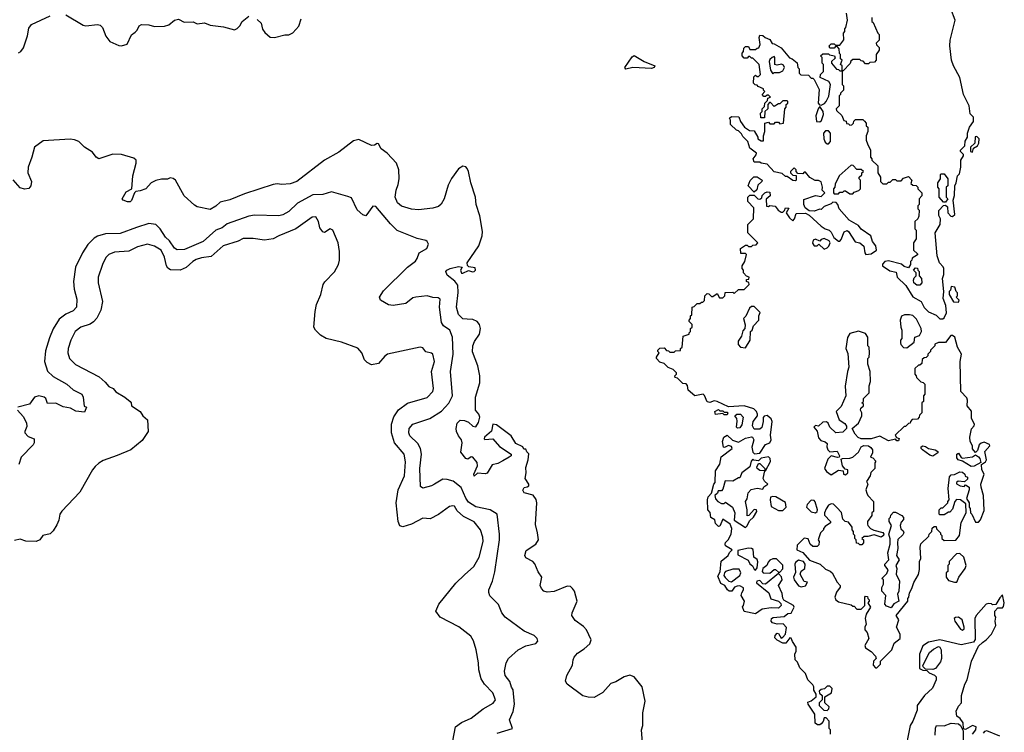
# Model space of a CAD drawing. Extents: x 1966327 to 2147849, y 395140 to 552178.
# Tile 32 of 256: x 2043961 to 2050857, y 423288 to 428279. Entities that reach past the tile are written whole.
import ezdxf

# ---------------------------------------------------------------- set-up
doc = ezdxf.new("R2010")
doc.units = 0

msp = doc.modelspace()

# ---------------------------------------------------------------- linework, layer by layer
at = {"layer": '0CON20XD'}
for points in [[(2043952.7, 428047.3), (2043968.8, 428055), (2043987.6, 428082.4), (2044016.7, 428165), (2044025, 428220), (2044042.5, 428245), (2044174.2, 428305.8)], [(2044283.1, 428313.1), (2044405, 428240), (2044425, 428236), (2044505, 428245.8), (2044525, 428241.2), (2044541.2, 428225), (2044565, 428162.5), (2044592.5, 428125), (2044655, 428098.8), (2044675, 428096.7), (2044713.3, 428106.7), (2044745, 428172.5), (2044769.7, 428190.3), (2044784.1, 428205.9), (2044797.5, 428235), (2044813.9, 428246.1), (2044865, 428243.8), (2044905, 428231.2), (2044975, 428232.5), (2045005, 428243.3), (2045044.3, 428275.7), (2045073, 428283), (2045111.7, 428261.7), (2045175, 428263.3), (2045205, 428250), (2045255, 428256.2), (2045295, 428240), (2045388.3, 428228.3), (2045465, 428206.7), (2045485, 428216.7), (2045503.3, 428235), (2045518.8, 428265), (2045565, 428304)], [(2049675, 428090), (2049665, 428080), (2049635, 428080), (2049630, 428095), (2049645, 428110), (2049665, 428110), (2049675, 428100), (2049705, 428100), (2049731.7, 428138.3), (2049730, 428185), (2049740, 428195), (2049740, 428215), (2049747, 428223), (2049757.5, 428275), (2049752.5, 428325)], [(2049930, 428295), (2049930, 428265), (2049938.3, 428258.3), (2049970, 428185), (2049980, 428175), (2049980, 428135), (2049960, 428115), (2049961.7, 428101.7), (2049980, 428085), (2049980, 428065), (2049960, 428035), (2049960, 427995), (2049948.3, 427981.7), (2049915, 427980), (2049905, 427970), (2049885, 427970), (2049868.3, 427988.3), (2049855, 427990), (2049845, 428000), (2049795, 428000), (2049781.7, 427988.3), (2049778.3, 427971.7), (2049728.3, 427921.7), (2049720, 427920), (2049720, 427825), (2049730, 427815), (2049730, 427785), (2049710, 427765), (2049710, 427755), (2049700, 427745), (2049700, 427675), (2049680, 427655), (2049681.7, 427641.7), (2049718.3, 427608.3), (2049731.7, 427571.7), (2049748.3, 427568.3), (2049751.7, 427551.7), (2049765, 427550), (2049775, 427540), (2049788.3, 427541.7), (2049800, 427555), (2049801.7, 427568.3), (2049815, 427580), (2049865, 427580), (2049878.3, 427568.3), (2049890, 427555), (2049890, 427535), (2049900, 427525), (2049900, 427495), (2049890, 427465), (2049890, 427435), (2049898.3, 427408.3), (2049920, 427365), (2049920, 427315), (2049930, 427305), (2049930, 427295), (2049970, 427255), (2049970, 427205), (2049990, 427175), (2049990, 427145), (2050005, 427130), (2050035, 427130), (2050045, 427140), (2050058.3, 427141.7), (2050075, 427160), (2050095, 427160), (2050105, 427150), (2050135, 427150), (2050151.7, 427168.3), (2050185, 427180), (2050210, 427155), (2050201.7, 427131.7), (2050215, 427120), (2050238.3, 427118.3), (2050250, 427105), (2050250, 427095), (2050280, 427065), (2050280, 427045), (2050260, 427025), (2050260, 426985), (2050250, 426975), (2050250, 426955), (2050260, 426945), (2050257, 426903), (2050250, 426885), (2050230, 426865), (2050230, 426815), (2050240, 426805), (2050240, 426745), (2050220, 426715), (2050220, 426665), (2050248.3, 426638.3), (2050248.3, 426631.7), (2050211.7, 426608.3), (2050210, 426595), (2050200, 426585), (2050200, 426565), (2050185, 426540), (2050155, 426550), (2050137, 426567), (2050045, 426590), (2050020, 426585), (2050003, 426567), (2050002.5, 426555), (2050055, 426520), (2050099.3, 426509.3), (2050106.7, 426475), (2050166.4, 426416.4), (2050217, 426337), (2050274.5, 426304.5), (2050295, 426264), (2050325, 426232), (2050378.6, 426208.6), (2050405, 426184.2), (2050425, 426182.5)], [(2050425, 426182.5), (2050435, 426190), (2050452.5, 426225), (2050447, 426277), (2050427.5, 426325), (2050432.5, 426375), (2050423.8, 426465), (2050432.5, 426495), (2050432.5, 426535), (2050428.3, 426548.3), (2050402.5, 426575), (2050387.5, 426625), (2050372.5, 426785), (2050407.5, 426845), (2050410, 426885), (2050398.3, 426908.3), (2050398.3, 426941.7), (2050431.7, 426978.3), (2050445, 426980), (2050458.3, 426968.3), (2050460, 426925), (2050481.7, 426901.7), (2050495, 426900), (2050510, 426915), (2050497.5, 427015), (2050507, 427047), (2050510, 427115), (2050520, 427135), (2050530, 427185), (2050541.7, 427198.3), (2050552.5, 427245), (2050552.5, 427295), (2050570, 427325), (2050570, 427335), (2050550, 427355), (2050550, 427365), (2050580, 427395), (2050583, 427427), (2050600, 427455), (2050600, 427485), (2050613, 427527), (2050640, 427565), (2050640, 427595), (2050618.3, 427618.3), (2050610, 427675), (2050570, 427755), (2050546, 427875), (2050500, 427955), (2050487.5, 427995), (2050475.9, 428095.9), (2050477.5, 428135), (2050512, 428275), (2050483.3, 428355)], [(2045625, 428281.2), (2045651.2, 428255), (2045662.3, 428212.3), (2045678.3, 428188.3), (2045715, 428157.5), (2045745, 428153.3), (2045818.3, 428171.7), (2045847, 428173), (2045875, 428187.5), (2045915, 428232.5), (2045932, 428285)], [(2049290.7, 424190.7), (2049293.3, 424175), (2049275, 424158), (2049225, 424158.6), (2049160.3, 424149.7), (2049115, 424117.5), (2049035, 424133.3), (2049022.5, 424167.5), (2049030, 424175), (2049037.5, 424205), (2049014, 424245), (2049017.5, 424265), (2049030.8, 424285), (2049029.4, 424299.4), (2049005, 424312.5), (2048985, 424311.2), (2048967, 424303), (2048947.5, 424275), (2048930, 424275), (2048917.5, 424285), (2048900, 424315), (2048870.7, 424330.7), (2048850.7, 424380.7), (2048867.5, 424412.5), (2048874.3, 424485.7), (2048923.8, 424525), (2048933, 424547), (2048950, 424565), (2048905, 424593.8), (2048901.4, 424605), (2048903.2, 424616.8), (2048922.9, 424635), (2048943.6, 424676.4), (2048948, 424715), (2048936.4, 424746.4), (2048885, 424780), (2048865, 424732.5), (2048855, 424730), (2048835, 424750), (2048830, 424775), (2048801.7, 424791.7), (2048797, 424827), (2048780, 424845), (2048777.5, 424915), (2048783, 424937), (2048807, 424963), (2048822.5, 425025), (2048831.7, 425038.3), (2048835, 425120), (2048863.3, 425166.7), (2048873, 425217), (2048950, 425275), (2048945, 425290), (2048925, 425297.5), (2048897, 425283), (2048890, 425285), (2048884.2, 425325), (2048893.3, 425355), (2048915, 425368.8), (2048953.6, 425333.6), (2048995, 425320), (2049043, 425347), (2049085, 425356.7), (2049093.6, 425353.6), (2049102, 425335), (2049088.8, 425285), (2049095, 425250), (2049108.3, 425238.3), (2049145, 425242.5), (2049185, 425303.3), (2049213.8, 425316.2), (2049223.3, 425335), (2049218.8, 425368.8), (2049230, 425465), (2049223.9, 425483.9), (2049195, 425507.5), (2049175, 425502.5), (2049167, 425493), (2049168, 425465), (2049158.3, 425421.7), (2049145, 425410), (2049105, 425410), (2049093.9, 425433.9), (2049096.7, 425465), (2049127.5, 425505), (2049127.5, 425515), (2049120, 425535), (2049103, 425553), (2049035, 425574.6), (2048925, 425566.2), (2048845, 425604), (2048825, 425608.8), (2048795, 425596.7), (2048775, 425602.5), (2048757, 425647), (2048747, 425657), (2048690, 425645), (2048642.5, 425685), (2048637.5, 425717.5), (2048628.3, 425728.3), (2048605, 425730), (2048568.3, 425768.3), (2048551.7, 425771.7), (2048550, 425785), (2048560, 425795), (2048560, 425805), (2048538.3, 425828.3), (2048503, 425843), (2048475, 425870), (2048445, 425880), (2048420, 425905), (2048420, 425915), (2048440, 425945), (2048430, 425955), (2048430, 425965), (2048445, 425977.5), (2048475, 425980), (2048491.7, 425961.7), (2048505, 425960), (2048515, 425950), (2048545, 425950), (2048555, 425960), (2048588.3, 425961.7), (2048590, 425975), (2048600, 425985), (2048608.3, 426061.7), (2048650, 426075), (2048650, 426085), (2048660, 426095), (2048660, 426115), (2048670, 426125), (2048670, 426145), (2048650, 426165), (2048650, 426175), (2048660, 426185), (2048660, 426205), (2048668.3, 426211.7), (2048670, 426265), (2048685, 426270), (2048705, 426290), (2048725, 426290), (2048735, 426300), (2048745, 426300), (2048757, 426313), (2048760, 426345), (2048775, 426360), (2048788.3, 426358.3), (2048805, 426340), (2048815, 426340), (2048845, 426360), (2048861.7, 426331.7), (2048885, 426330), (2048900, 426345), (2048901.7, 426368.3), (2048955, 426370), (2048965, 426360), (2048995, 426390), (2049035, 426390), (2049070, 426425), (2049068.3, 426438.3), (2049050, 426445), (2049051.7, 426458.3), (2049068.3, 426461.7), (2049070, 426475), (2049051.7, 426481.7), (2049030, 426505), (2049030, 426525), (2049020, 426535), (2049020, 426555), (2049040, 426585), (2049050, 426635), (2049045, 426640), (2049011.7, 426641.7), (2049010, 426675), (2049045, 426700), (2049055, 426700), (2049065, 426690), (2049085, 426690), (2049095, 426700), (2049118.3, 426701.7), (2049130, 426715), (2049060, 426785), (2049060, 426845), (2049100, 426885), (2049101.7, 426961.7), (2049060, 427005), (2049060, 427035), (2049075, 427050), (2049105, 427050), (2049130, 427025), (2049145, 427022.5), (2049158.3, 427031.7), (2049161.7, 427048.3), (2049180, 427065), (2049195, 427072.5), (2049215, 427070), (2049217.5, 427045), (2049188.3, 427021.7), (2049191.7, 426971.7), (2049205, 426970), (2049215, 426977.5), (2049251.7, 426971.7), (2049273.6, 426943.6), (2049295, 426930), (2049305, 426930), (2049318.3, 426941.7), (2049325, 426960), (2049348.3, 426958.3), (2049330, 426925), (2049351.2, 426891.2), (2049375, 426870), (2049387, 426883), (2049398.3, 426921.7), (2049465, 426922.5), (2049490.7, 426910.7), (2049573.6, 426833.6), (2049603, 426813), (2049630, 426805), (2049645, 426790), (2049663.6, 426753.6), (2049695, 426727.5), (2049705, 426727.5), (2049715, 426740), (2049736.2, 426793.8), (2049755, 426802.9), (2049765.5, 426795.5), (2049813.3, 426723.3), (2049845, 426716.7), (2049872.3, 426692.3), (2049878.8, 426645), (2049887.5, 426635), (2049925, 426639.2), (2049962.5, 426665), (2049957.5, 426695), (2049932.5, 426725), (2049922.5, 426765), (2049855, 426812.5), (2049835, 426837.5), (2049770, 426875), (2049700, 426955), (2049690, 426985), (2049678.3, 426998.3), (2049655, 427000), (2049645, 426990), (2049595, 426970), (2049575, 426950), (2049565, 426952.5), (2049525, 426937.5), (2049490, 426940), (2049461.7, 426961.7), (2049453.6, 426983.6), (2049451.7, 427018.3), (2049535, 427046.7), (2049575, 427040), (2049600, 427065), (2049580, 427085), (2049582.5, 427105), (2049573, 427143), (2049555, 427152.5), (2049533, 427153), (2049495, 427172.5), (2049465, 427210), (2049455, 427210), (2049445, 427200), (2049411.7, 427201.7), (2049400, 427215), (2049398.3, 427228.3), (2049385, 427240), (2049360, 427215), (2049360, 427205), (2049375, 427190), (2049398.3, 427188.3), (2049400, 427155), (2049395, 427150), (2049375, 427152.5), (2049335, 427180), (2049325, 427180), (2049301.7, 427201.7), (2049245, 427212.5), (2049197, 427267), (2049153, 427273), (2049145, 427280), (2049105, 427280), (2049097.5, 427305), (2049118.3, 427331.7), (2049120, 427345), (2049075, 427380), (2049060, 427425), (2049025, 427460), (2049015, 427480), (2048995, 427500), (2048980, 427505), (2048940, 427545), (2048940, 427575), (2048931.7, 427588.3), (2048945, 427600), (2048998.3, 427598.3), (2049010, 427565), (2049037, 427527), (2049073, 427503), (2049105, 427500), (2049130, 427455), (2049130, 427445), (2049155, 427430), (2049170, 427430), (2049170, 427465), (2049180, 427495), (2049180, 427555), (2049205, 427560), (2049215, 427550), (2049245, 427550), (2049255, 427560), (2049275, 427560), (2049285, 427550), (2049310, 427555), (2049320, 427655), (2049330, 427665), (2049330, 427685), (2049340, 427695), (2049340, 427705), (2049335, 427710), (2049305, 427710), (2049285, 427690), (2049275, 427690), (2049245, 427670), (2049218.3, 427698.3), (2049211.7, 427698.3), (2049200, 427685), (2049200, 427655), (2049180, 427635), (2049178.3, 427591.7), (2049151.7, 427591.7), (2049150, 427625), (2049160, 427635), (2049160, 427655), (2049178.3, 427671.7), (2049180, 427695), (2049198.3, 427711.7), (2049201.7, 427728.3), (2049220, 427735), (2049205, 427750), (2049195, 427750), (2049185, 427740), (2049171.7, 427741.7), (2049160, 427755), (2049180, 427775), (2049170, 427785), (2049170, 427795), (2049131.7, 427811.7), (2049125, 427820), (2049111.7, 427821.7), (2049100, 427835), (2049101.7, 427878.3), (2049115, 427890), (2049125, 427880), (2049135, 427880), (2049150, 427895), (2049140, 427965), (2049095, 428010), (2049085, 428010), (2049075, 428020), (2049065, 428020), (2049055, 428010), (2049035, 428010), (2049020, 428025), (2049020, 428045), (2049030, 428055), (2049031.7, 428078.3), (2049045, 428090), (2049065, 428090), (2049075, 428070), (2049115, 428070), (2049125, 428080), (2049138.3, 428081.7), (2049147.5, 428105), (2049140, 428155), (2049145, 428170), (2049165, 428167.5), (2049183, 428153), (2049215, 428140), (2049231.7, 428111.7), (2049245, 428110), (2049295, 428082.5), (2049351.7, 428011.7), (2049370, 428005), (2049406.1, 427976.1), (2049410, 427945), (2049420, 427935), (2049420, 427905), (2049431.7, 427891.7), (2049485, 427890), (2049505, 427870), (2049515, 427870), (2049525, 427860), (2049559.3, 427789.3), (2049553, 427693), (2049561.7, 427681.7), (2049575, 427680), (2049598.3, 427691.7), (2049610, 427705), (2049627, 427743), (2049640, 427825), (2049626.7, 427846.7), (2049567.5, 427875), (2049570, 427895), (2049590, 427915), (2049590, 427965), (2049580, 427975), (2049580, 428015), (2049570, 428025), (2049585, 428040), (2049625, 428040), (2049633, 428033), (2049666.7, 428026.7), (2049671.7, 428008.3), (2049647.5, 427985), (2049647.5, 427975), (2049681.7, 427931.7), (2049695, 427930), (2049705, 427920), (2049720, 427920), (2049720, 427955), (2049710, 427965), (2049720, 427995), (2049710, 428005), (2049710, 428035), (2049703, 428043), (2049700, 428075), (2049688.3, 428088.3), (2049675, 428090)], [(2048205, 427933.3), (2048200, 427945), (2048251.2, 428018.8), (2048265, 428028), (2048335.5, 427985.5), (2048408, 427955), (2048405.4, 427944.6), (2048385, 427938), (2048256.1, 427943.9), (2048205, 427933.3)], [(2049235, 427900), (2049245, 427910), (2049281.7, 427908.3), (2049305, 427920), (2049317.5, 427945), (2049310, 427960), (2049297, 427967), (2049265, 427960), (2049250, 427965), (2049250, 428015), (2049245, 428020), (2049230, 428015), (2049215, 428000), (2049210, 427985), (2049220, 427925), (2049235, 427900)], [(2049565, 427562.5), (2049577, 427573), (2049590, 427615), (2049587.5, 427635), (2049565, 427670), (2049552.5, 427655), (2049537.5, 427605), (2049542.5, 427565), (2049565, 427562.5)], [(2049625, 427410), (2049640, 427425), (2049640, 427485), (2049625, 427500), (2049605, 427500), (2049590, 427485), (2049592.5, 427445), (2049601.7, 427421.7), (2049615, 427410), (2049625, 427410)], [(2045796.6, 427123.4), (2045765, 427128), (2045735, 427124.2), (2045535, 427059.2), (2045432.3, 427017.7), (2045365, 427001.2), (2045335, 426973.3), (2045295, 426950), (2045205, 426968.8), (2045185, 426980), (2045114, 427045), (2045053.3, 427155), (2045035, 427166.7), (2045015, 427170), (2044995, 427162), (2044955, 427162.5), (2044915, 427152.9), (2044882, 427135), (2044843.8, 427095), (2044805, 427080), (2044774.1, 427075.9), (2044764, 427066), (2044745, 427011.2), (2044735, 427003.8), (2044715, 427002.5), (2044684.5, 427014.5), (2044678, 427025), (2044706, 427074), (2044746.2, 427093.8), (2044752.5, 427185), (2044775.8, 427275), (2044775.7, 427295), (2044759.7, 427309.7), (2044675, 427334.4), (2044612.2, 427337.8), (2044515, 427304), (2044496.8, 427316.8), (2044471.3, 427351.3), (2044414, 427385), (2044375.3, 427425.3), (2044345, 427437.8), (2044315, 427442.2), (2044125, 427429.4), (2044064.4, 427385), (2044046.5, 427315), (2044020, 427245), (2044017.1, 427205), (2044044.2, 427145), (2044039.2, 427115), (2044025, 427097.5), (2043995, 427092.3), (2043965, 427100.4), (2043915, 427158.2)], [(2048323, 423213), (2048315.6, 423305), (2048324.5, 423335), (2048324.3, 423425), (2048341.1, 423505), (2048320, 423605), (2048265, 423676.2), (2048235, 423688), (2048195, 423676.2), (2048135, 423640), (2048101.7, 423628.3), (2048045, 423567.5), (2047985, 423530.8), (2047942.7, 423532.7), (2047905, 423542.5), (2047794.2, 423625), (2047784.4, 423645), (2047792.5, 423685), (2047832.2, 423757.8), (2047836.5, 423795), (2047845, 423814), (2047867.5, 423842.5), (2047915, 423872), (2047955, 423906.2), (2047962.5, 423935), (2047930.8, 424005), (2047908.6, 424028.6), (2047850.3, 424070.3), (2047828.8, 424105), (2047831.2, 424125), (2047866, 424205), (2047846.2, 424275), (2047833.3, 424295), (2047817.7, 424307.7), (2047795, 424310.8), (2047705, 424273.8), (2047655, 424269.4), (2047631.2, 424275), (2047615, 424293.8), (2047607.1, 424315), (2047617.1, 424375), (2047592.6, 424412.6), (2047568.7, 424468.7), (2047554.4, 424484.4), (2047505, 424508.8), (2047498, 424525), (2047508.8, 424561.2), (2047575, 424606.2), (2047593.8, 424635), (2047588.1, 424685), (2047572.7, 424742.7), (2047582.1, 424895), (2047578, 424918), (2047558, 424948), (2047495, 424965.6), (2047484.4, 424984.4), (2047495, 425002.9), (2047515, 425005.8), (2047525.8, 425015), (2047525.6, 425025), (2047502, 425065), (2047508.6, 425105), (2047506.6, 425143.4), (2047522.5, 425195), (2047527, 425237), (2047511.7, 425251.7), (2047505, 425270), (2047491.7, 425271.7), (2047485, 425287.5), (2047435, 425310), (2047402, 425365), (2047300.5, 425440.5), (2047275, 425446.7), (2047264.3, 425395.7), (2047216.2, 425355), (2047212.9, 425342.9), (2047217.5, 425337.5), (2047275, 425344.2), (2047320.5, 425290.5), (2047402.5, 425235), (2047402.5, 425225), (2047390, 425215), (2047345, 425189.2), (2047310, 425170), (2047269.4, 425160.6), (2047235, 425102.9), (2047221.7, 425098.3), (2047167.9, 425102.1), (2047145, 425082.5), (2047140.8, 425095), (2047166.8, 425155), (2047165, 425178), (2047135, 425215.8), (2047121.9, 425218.1), (2047098.6, 425201.4), (2047085, 425206), (2047050.3, 425250.3), (2047060.8, 425315), (2047056, 425335), (2047033.8, 425365), (2047021.2, 425395), (2047018, 425415), (2047025, 425453.3), (2047045, 425474), (2047075, 425471.1), (2047105, 425459.2), (2047135, 425432.9), (2047155, 425428), (2047175, 425456.7), (2047183.1, 425495), (2047175.5, 425515.5), (2047152.9, 425545), (2047153.1, 425635), (2047184, 425735), (2047184.2, 425785), (2047168.8, 425855), (2047131.3, 425951.3), (2047133.8, 425995), (2047146.7, 426025), (2047180.8, 426075), (2047187.1, 426115), (2047180.8, 426145), (2047163.8, 426165), (2047135, 426179.4), (2047095, 426181.1), (2047065, 426182.9), (2047034.3, 426215), (2047021.1, 426265), (2047031.3, 426368.7), (2047028.9, 426418.9), (2047008.1, 426448.1), (2046955, 426490), (2046946, 426515), (2046952.5, 426525), (2046975, 426536.2), (2047035, 426550.8), (2047060, 426545), (2047049.2, 426525), (2047055, 426504.4), (2047065, 426503.3), (2047105, 426522), (2047133.1, 426513.1), (2047145, 426515.6), (2047152.5, 426525), (2047150.3, 426540.3), (2047107.5, 426547.5), (2047098, 426558), (2047095.8, 426575), (2047177.5, 426695), (2047200.9, 426765), (2047203.3, 426795), (2047184.7, 426904.7), (2047158.2, 426985), (2047153.8, 427035), (2047120, 427135), (2047104.4, 427215), (2047095, 427236), (2047085, 427248), (2047065, 427253.8), (2047035, 427233.8), (2046984.5, 427165.5), (2046961.2, 427118.8), (2046934.2, 427025), (2046913, 426987), (2046895, 426970), (2046855, 426957.5), (2046755, 426946.9), (2046705, 426952.3), (2046635, 426973.5), (2046605.8, 426995), (2046591.5, 427035), (2046596.9, 427085), (2046612.1, 427125), (2046618.9, 427165), (2046616.1, 427226.1), (2046600, 427275), (2046533.8, 427345), (2046491.8, 427375), (2046475, 427410), (2046465, 427411.9), (2046445, 427399.2), (2046425, 427397.1), (2046335, 427439.2), (2046298.8, 427431.2), (2046195, 427350.8), (2046095, 427296), (2045902, 427145), (2045855, 427130), (2045796.6, 427123.4)], [(2050635, 427350), (2050641.7, 427378.3), (2050670, 427395), (2050677.5, 427415), (2050680, 427445), (2050665, 427460), (2050651.7, 427458.3), (2050650, 427415), (2050620, 427385), (2050620, 427355), (2050635, 427350)], [(2049795, 427060), (2049805, 427070), (2049838.3, 427081.7), (2049850, 427095), (2049850, 427155), (2049840, 427165), (2049840, 427175), (2049858.3, 427191.7), (2049860, 427205), (2049870, 427215), (2049855, 427230), (2049825, 427230), (2049798.3, 427258.3), (2049785, 427260), (2049700, 427185), (2049673, 427127), (2049670, 427105), (2049660, 427095), (2049660, 427065), (2049665, 427060), (2049695, 427060), (2049705, 427070), (2049725, 427070), (2049735, 427080), (2049745, 427080), (2049775, 427060), (2049795, 427060)], [(2050445, 427000), (2050431.7, 427001.7), (2050400, 427035), (2050400, 427095), (2050390, 427105), (2050390, 427135), (2050410, 427165), (2050410, 427195), (2050415, 427200), (2050435, 427200), (2050460, 427165), (2050460, 427115), (2050450, 427105), (2050450, 427035), (2050460, 427025), (2050445, 427000)], [(2049105, 427070), (2049062.5, 427115), (2049077, 427153), (2049103, 427177), (2049125, 427177.5), (2049160, 427155), (2049157.5, 427145), (2049130, 427120), (2049122.5, 427087.5), (2049105, 427070)], [(2047305, 423281.5), (2047411.2, 423315), (2047391.8, 423375), (2047415.9, 423434.1), (2047425.8, 423484.2), (2047416.1, 423585), (2047404.4, 423604.4), (2047394.5, 423644.5), (2047360.9, 423685), (2047355.7, 423715.7), (2047368.1, 423775), (2047384.7, 423805.3), (2047452.5, 423865), (2047505, 423893.1), (2047575, 423910), (2047590, 423925), (2047586.2, 423945), (2047563.3, 423965), (2047495, 423996.7), (2047360, 424095), (2047337.5, 424125), (2047313.2, 424183.2), (2047254.5, 424244.5), (2047245.7, 424265.7), (2047246.9, 424285), (2047272.9, 424345), (2047289, 424411), (2047320.3, 424635), (2047321.1, 424675), (2047304.3, 424815), (2047256.9, 424846.9), (2047155, 424867.9), (2047105, 424899.1), (2047085, 424927.5), (2047052.4, 425002.4), (2046996.4, 425046.4), (2046955, 425059.3), (2046925, 425059.6), (2046866.5, 425025), (2046845, 425013.1), (2046785, 424998.1), (2046768.2, 425008.2), (2046762.6, 425135), (2046774.7, 425234.7), (2046767.5, 425275), (2046749.6, 425309.6), (2046694.4, 425365), (2046685.5, 425385.5), (2046688.2, 425415), (2046714.7, 425445.3), (2046834.3, 425485.7), (2046915, 425537.3), (2046967.1, 425592.9), (2046992.4, 425645), (2046977.3, 425815), (2046997.3, 425935), (2046991.6, 426055), (2046973.2, 426105), (2046928.8, 426135), (2046915, 426158), (2046902.1, 426265), (2046905, 426320.8), (2046891.7, 426331.7), (2046853.7, 426333.7), (2046814.6, 426344.6), (2046734.7, 426335.3), (2046715, 426329.5), (2046665, 426290), (2046576.2, 426276.2), (2046545, 426282.2), (2046488, 426315), (2046481.9, 426335), (2046509.8, 426380.2), (2046677.1, 426545), (2046732.6, 426587.4), (2046745.7, 426605), (2046758.6, 426645), (2046813.1, 426675), (2046825, 426707.5), (2046815, 426726.2), (2046805, 426732), (2046745.6, 426745.6), (2046605, 426801.9), (2046557.8, 426847.8), (2046455, 426970), (2046435, 426973.3), (2046385.6, 426904.4), (2046365, 426910.8), (2046325, 426947.1), (2046285, 427031.4), (2046259.7, 427039.7), (2046145, 427074.1), (2046085, 427054.5), (2046015, 427052.5), (2045905.8, 426994.2), (2045845, 426935.5), (2045805, 426912.9), (2045775, 426905.4), (2045605, 426909.7), (2045565, 426902.2), (2045415, 426848.4), (2045380.1, 426819.9), (2045335, 426804.1), (2045245, 426724.7), (2045115, 426668.5), (2045065, 426667.3), (2045045, 426679.6), (2045009, 426729), (2044981.9, 426755), (2044944.4, 426814.4), (2044914.1, 426844.1), (2044865, 426852.1), (2044777.9, 426822.1), (2044665, 426781.2), (2044561.3, 426778.7), (2044505, 426762.2), (2044481.6, 426748.4), (2044438.5, 426705), (2044400.4, 426645), (2044352.3, 426545), (2044338.7, 426445), (2044341.9, 426391.9), (2044361.6, 426321.6), (2044357.7, 426265), (2044335, 426239.1), (2044285, 426216.8), (2044238.5, 426181.5), (2044196.1, 426113.9), (2044170.3, 426049.7), (2044141.7, 425958.3), (2044133.8, 425885), (2044156.7, 425816.7), (2044195, 425780.4), (2044291.9, 425725), (2044335, 425686.9), (2044395.7, 425655), (2044404.4, 425635), (2044413, 425573), (2044430, 425565), (2044415, 425530), (2044355, 425537.5), (2044317.3, 425557.3), (2044265, 425567.5), (2044215, 425592), (2044155, 425590), (2044143.3, 425625), (2044133.3, 425635), (2044095, 425643.3), (2044065, 425634.3), (2044030, 425585), (2043947.5, 425565)], [(2046032.5, 426105), (2046020, 426125), (2046030, 426235), (2046040, 426285), (2046070, 426355), (2046087.5, 426425), (2046097, 426443), (2046165, 426512.5), (2046193.3, 426565), (2046200, 426595), (2046200, 426655), (2046191.2, 426715), (2046153.6, 426803.6), (2046135, 426813.3), (2046095, 426787.5), (2046085, 426793.3), (2046061.9, 426821.9), (2046054.6, 426865), (2046035, 426898.6), (2046008.8, 426895), (2045895.9, 426814.1), (2045775.4, 426764.6), (2045737.2, 426742.8), (2045675, 426735.4), (2045595, 426745.4), (2045525, 426745.4), (2045492, 426728), (2045385.3, 426694.7), (2045301, 426619), (2045235, 426610.9), (2045198, 426598), (2045174.2, 426585), (2045127.6, 426542.4), (2045085, 426523.8), (2045017.8, 426527.8), (2044999.1, 426539.1), (2044988.2, 426555), (2044975, 426616.2), (2044952.5, 426665), (2044905, 426692.5), (2044855, 426706.5), (2044785, 426688.8), (2044725, 426657.3), (2044625, 426649.5), (2044585.4, 426634.6), (2044565, 426612), (2044540.5, 426565), (2044510, 426475), (2044509.5, 426435), (2044541.2, 426305), (2044529.1, 426245), (2044502.3, 426187.8), (2044477.6, 426162.4), (2044455, 426147.1), (2044388.6, 426125), (2044349.5, 426095), (2044318.8, 426035), (2044299.5, 425975), (2044297.5, 425945), (2044308.9, 425905), (2044352.7, 425862.7), (2044517.8, 425777.8), (2044560.5, 425740.5), (2044585, 425709.4), (2044615, 425695.6), (2044635, 425672.5), (2044697.5, 425635), (2044733.9, 425603.9), (2044741.9, 425595), (2044745, 425574.5), (2044805.8, 425535), (2044824.4, 425505), (2044855.7, 425475), (2044860, 425395), (2044819.8, 425330.3), (2044738.2, 425265), (2044644.7, 425225.3), (2044545, 425191.8), (2044515, 425173.6), (2044490.5, 425149.5), (2044470.8, 425125), (2044381, 424969), (2044255, 424837.5), (2044242.4, 424815), (2044235.7, 424774.3), (2044220.1, 424739.9), (2044195, 424698.5), (2044175, 424678.5), (2044123.3, 424665), (2044102, 424635), (2044077.2, 424622.8), (2044005, 424625.9), (2043965, 424640.4), (2043925, 424630.9)], [(2049595, 426672.5), (2049615, 426680), (2049627.5, 426692.5), (2049636.7, 426715), (2049630, 426730), (2049595, 426746.2), (2049575, 426738.8), (2049565, 426727.5), (2049535, 426742.2), (2049518.6, 426735), (2049513.5, 426713.5), (2049524.4, 426694.4), (2049546.2, 426693.8), (2049557.5, 426707.5), (2049595, 426672.5)], [(2050265, 426420), (2050245, 426420), (2050222.5, 426435), (2050220, 426455), (2050225, 426470), (2050240, 426485), (2050240, 426505), (2050220, 426525), (2050235, 426540), (2050248.3, 426538.3), (2050250, 426525), (2050260, 426515), (2050260, 426485), (2050277, 426467), (2050280, 426435), (2050265, 426420)], [(2050535, 426300), (2050540, 426315), (2050520, 426335), (2050530, 426345), (2050530, 426365), (2050520, 426375), (2050510, 426405), (2050485, 426410), (2050480, 426385), (2050470, 426375), (2050470, 426355), (2050501.7, 426301.7), (2050535, 426300)], [(2049045, 425980), (2049077.5, 426035), (2049080, 426095), (2049090, 426105), (2049100, 426135), (2049137.5, 426175), (2049137.5, 426205), (2049147, 426227), (2049105, 426270), (2049085, 426270), (2049071.7, 426258.3), (2049047, 426203), (2049030, 426185), (2049041.7, 426141.7), (2049040, 426115), (2049025, 426100), (2049017, 426063), (2048993.6, 426026.4), (2048993, 426003), (2049010, 425985), (2049045, 425980)], [(2050175, 425980), (2050225, 426020), (2050230, 426055), (2050263, 426067), (2050276.7, 426095), (2050274, 426115), (2050241.8, 426181.8), (2050215, 426206), (2050192.7, 426212.7), (2050158, 426212), (2050136.7, 426203.3), (2050128, 426175), (2050132.5, 426125), (2050140, 426105), (2050140, 426045), (2050130, 426035), (2050130, 426015), (2050133, 426003), (2050151.7, 425981.7), (2050175, 425980)], [(2046995, 423226.7), (2047014, 423325), (2047055, 423355.5), (2047123.6, 423386.4), (2047207.9, 423452.1), (2047277.2, 423492.8), (2047294.2, 423515), (2047274.6, 423564.6), (2047215.3, 423625.3), (2047192.4, 423662.4), (2047175.4, 423725), (2047174.4, 423775), (2047157.5, 423865), (2047138.2, 423928.2), (2047121.4, 423961.4), (2047035.4, 424025.4), (2046906.7, 424095), (2046876.2, 424135), (2046895.8, 424185), (2047015, 424331.4), (2047075, 424390), (2047140.8, 424449.2), (2047178.5, 424515), (2047207.6, 424625), (2047205.3, 424655), (2047188.9, 424705), (2047145, 424760.9), (2047070.2, 424800.2), (2047025, 424839.1), (2047005, 424870.8), (2046995, 424874.4), (2046971.3, 424868.7), (2046895, 424813.1), (2046835, 424781.9), (2046785, 424787.8), (2046705, 424745.3), (2046645, 424726.9), (2046623.6, 424733.6), (2046611.2, 424765), (2046598.6, 424895), (2046610.9, 424985), (2046656.5, 425085), (2046663.1, 425183.1), (2046653.8, 425235), (2046586.9, 425315), (2046565.9, 425384.1), (2046565.3, 425445), (2046582.3, 425497.7), (2046614.2, 425545.8), (2046676.9, 425593.1), (2046815, 425632.9), (2046854.5, 425675.5), (2046860, 425695), (2046846, 425815), (2046866.9, 425885), (2046853.3, 425935), (2046845, 425943.3), (2046805, 425952.5), (2046785, 425980), (2046765, 425986.2), (2046537.5, 425935), (2046517.3, 425922.7), (2046475, 425871.2), (2046425, 425861.2), (2046395, 425876.7), (2046375.9, 425895.9), (2046356.4, 425946.4), (2046328.3, 425978.3), (2046215, 426020), (2046107.5, 426045), (2046068.3, 426068.3), (2046032.5, 426105)], [(2049965, 423740), (2049990, 423765), (2049990, 423785), (2050070, 423865), (2050085, 423912.5), (2050127.5, 423945), (2050126.7, 423975), (2050102.5, 424025), (2050117.5, 424075), (2050100, 424105), (2050180, 424205), (2050180, 424225), (2050187, 424233), (2050192.5, 424265), (2050210, 424295), (2050223.3, 424336.7), (2050256.4, 424393.6), (2050263, 424427), (2050263.3, 424485), (2050272.5, 424505), (2050267.5, 424585), (2050273, 424607), (2050328.3, 424661.7), (2050330, 424675), (2050350, 424695), (2050351.7, 424718.3), (2050365, 424730), (2050378.3, 424728.3), (2050381.7, 424711.7), (2050410, 424685), (2050410, 424675), (2050420, 424665), (2050420, 424645), (2050435, 424630), (2050517, 424633), (2050542.5, 424665), (2050553.6, 424756.4), (2050590, 424825), (2050588.3, 424888.3), (2050550, 424915), (2050523, 424917), (2050510, 424905), (2050495, 424850), (2050475, 424830), (2050465, 424830), (2050435, 424810), (2050405, 424810), (2050400, 424815), (2050400, 424845), (2050415, 424860), (2050425, 424860), (2050460, 424895), (2050460, 424905), (2050470, 424915), (2050462.5, 424995), (2050473, 425077), (2050485, 425090), (2050507, 425093), (2050545, 425112.5), (2050565, 425110), (2050580, 425095), (2050581.7, 425081.7), (2050600, 425075), (2050598.3, 425061.7), (2050578.3, 425041.7), (2050533, 425047), (2050523, 425037), (2050523, 425027), (2050547, 425013), (2050575, 425010), (2050585, 425020), (2050610, 425005), (2050610, 424985), (2050592.5, 424925), (2050610, 424895), (2050610, 424865), (2050617.5, 424855), (2050620, 424825), (2050630, 424815), (2050655, 424760), (2050675, 424760), (2050690, 424775), (2050715, 424840), (2050710, 424945), (2050693.6, 425003.6), (2050693.3, 425025), (2050715.6, 425095), (2050699.2, 425125), (2050696.4, 425163.6), (2050725, 425181.4), (2050733.1, 425195), (2050721.4, 425255), (2050754.2, 425295), (2050754, 425304), (2050715, 425319.5), (2050695, 425313.3), (2050679.8, 425300.2), (2050669.1, 425260.9), (2050655, 425247.5), (2050634.1, 425274.1), (2050633.3, 425295), (2050617.5, 425325), (2050616.2, 425355), (2050625.8, 425414.2), (2050646.7, 425435), (2050648.8, 425445), (2050625.8, 425485.8), (2050626.9, 425536.9), (2050597.5, 425575), (2050600, 425615), (2050595, 425630), (2050552.5, 425675), (2050546.7, 425885), (2050556.7, 425935), (2050528.8, 425985), (2050510, 426055), (2050495, 426066.7), (2050483, 426067), (2050445, 426017.5), (2050395, 426016.7), (2050370, 426005), (2050370, 425995), (2050340, 425965), (2050340, 425955), (2050320, 425935), (2050320, 425925), (2050308.3, 425911.7), (2050295, 425910), (2050281.7, 425898.3), (2050278.3, 425871.7), (2050265, 425860), (2050255, 425860), (2050230, 425835), (2050230, 425795), (2050240, 425785), (2050241.7, 425771.7), (2050271.7, 425741.7), (2050288.3, 425738.3), (2050300, 425725), (2050300, 425655), (2050290, 425645), (2050290, 425605), (2050280, 425595), (2050280, 425525), (2050275, 425520), (2050261.7, 425508.3), (2050260, 425495), (2050248.3, 425481.7), (2050211.7, 425478.3), (2050200, 425465), (2050198.3, 425451.7), (2050185, 425450), (2050165, 425430), (2050155, 425430), (2050091.7, 425368.3), (2050101.7, 425351.7), (2050120, 425345), (2050115, 425330), (2050105, 425330), (2050095, 425340), (2050045, 425330), (2049985, 425362.5), (2049925, 425343.8), (2049855, 425342.5), (2049832.6, 425352.6), (2049812, 425375), (2049790, 425415), (2049836.4, 425453.6), (2049860, 425505), (2049860, 425525), (2049850, 425545), (2049853, 425557), (2049870, 425575), (2049870, 425585), (2049860, 425595), (2049870, 425605), (2049870, 425625), (2049910, 425665), (2049910, 425715), (2049920, 425745), (2049917.5, 425815), (2049900, 425865), (2049900, 425905), (2049910, 425915), (2049912.5, 425945), (2049910, 425985), (2049900, 425995), (2049900, 426055), (2049885, 426080), (2049835, 426097.5), (2049775, 426080), (2049758.3, 426051.7), (2049747.5, 425975), (2049761.7, 425941.7), (2049767.5, 425845), (2049757.5, 425815), (2049743, 425713), (2049746.7, 425645), (2049715, 425570), (2049680, 425535), (2049700, 425475), (2049739.3, 425449.3), (2049751.7, 425431.7), (2049752.5, 425415), (2049725, 425390), (2049676.2, 425386.2), (2049634.4, 425424.4), (2049622.5, 425452.5), (2049612.1, 425462.1), (2049585, 425460), (2049555, 425432.5), (2049535, 425436.7), (2049522.5, 425425), (2049546.2, 425396.2), (2049555, 425350), (2049571.7, 425331.7), (2049601.7, 425321.7), (2049615, 425310), (2049613, 425287), (2049620, 425265), (2049635, 425252.5), (2049685, 425256.7), (2049703.3, 425225), (2049700, 425215), (2049688.8, 425211.2), (2049645, 425223.3), (2049620.5, 425199.5), (2049596.7, 425135), (2049611.2, 425115), (2049645, 425090), (2049695, 425122.5), (2049728.3, 425118.3), (2049730, 425095), (2049745, 425090), (2049760, 425105), (2049760, 425125), (2049741.7, 425131.7), (2049723, 425153), (2049715, 425200), (2049723.8, 425206.2), (2049775, 425207.5), (2049795.7, 425214.3), (2049835, 425250), (2049853.6, 425286.4), (2049873.6, 425296.4), (2049905, 425293.3), (2049923, 425283), (2049932.5, 425265), (2049932.5, 425245), (2049920, 425215), (2049935, 425210), (2049957, 425187), (2049950, 425175), (2049950, 425135), (2049923, 425107), (2049917, 425083), (2049892.5, 425045), (2049900, 425025), (2049887.5, 424985), (2049893, 424963), (2049900, 424945), (2049940, 424905), (2049940, 424835), (2049930, 424825), (2049930, 424805), (2049897.5, 424765), (2049897.5, 424745), (2049900, 424735), (2049920, 424715), (2049943, 424703), (2050005, 424687.5), (2050012.5, 424675), (2050010, 424665), (2049995, 424653.3), (2049945, 424670), (2049901.7, 424658.3), (2049875, 424660), (2049860, 424645), (2049870, 424635), (2049870, 424615), (2049858.3, 424601.7), (2049845, 424600), (2049835, 424610), (2049821.7, 424611.7), (2049820, 424635), (2049810, 424645), (2049810, 424665), (2049800, 424675), (2049800, 424695), (2049790, 424705), (2049790, 424725), (2049765, 424760), (2049743, 424763), (2049725, 424780), (2049717, 424827), (2049683, 424863), (2049660, 424885), (2049645, 424886.7), (2049625, 424877.5), (2049608.3, 424851.7), (2049597.5, 424825), (2049598.3, 424808.3), (2049640, 424765), (2049640, 424755), (2049601.7, 424728.3), (2049590, 424715), (2049590, 424705), (2049570, 424685), (2049552.5, 424635), (2049560, 424625), (2049558.3, 424601.7), (2049545, 424590), (2049515, 424590), (2049497.5, 424605), (2049483, 424643), (2049455, 424646.2), (2049405, 424597.5), (2049403.3, 424565), (2049446.4, 424546.4), (2049493, 424493), (2049566.1, 424466.1), (2049605, 424430), (2049637, 424417), (2049650, 424405), (2049685, 424340), (2049707.5, 424315), (2049707.5, 424305), (2049681.7, 424268.3), (2049670, 424235), (2049676, 424216), (2049695, 424202.5), (2049785, 424180), (2049795, 424170), (2049805, 424170), (2049825, 424150), (2049855, 424150), (2049880, 424175), (2049880, 424235), (2049885, 424240), (2049898.3, 424238.3), (2049900, 424225), (2049910, 424215), (2049910, 424205), (2049900, 424195), (2049920, 424165), (2049890, 424115), (2049882.5, 424085), (2049890, 424045), (2049880, 424025), (2049880, 424005), (2049897, 423987), (2049907.5, 423945), (2049880, 423895), (2049885, 423880), (2049925, 423852.5), (2049955, 423820), (2049960, 423805), (2049940, 423785), (2049938.3, 423758.3), (2049955, 423740), (2049965, 423740)], [(2043946.2, 425545), (2043985, 425498.8), (2044007.5, 425455), (2044010.7, 425429.3), (2043996.2, 425395), (2043998, 425385), (2044019.3, 425359.3), (2044063, 425343), (2044062, 425315), (2044055, 425300), (2043971.2, 425215), (2043955, 425162.5)], [(2048915, 425510), (2048895, 425510), (2048885, 425520), (2048835, 425512.5), (2048830, 425535), (2048855, 425547.5), (2048865, 425540), (2048885, 425540), (2048895, 425530), (2048915, 425530), (2048920, 425525), (2048915, 425510)], [(2048988.3, 425418.3), (2048980, 425425), (2048986.2, 425466.2), (2048983.3, 425485), (2048970, 425505), (2048983.6, 425516.4), (2049010, 425515), (2049027.5, 425495), (2049019.3, 425440.7), (2049005, 425420), (2048988.3, 425418.3)], [(2050355, 425222.7), (2050335, 425228.1), (2050284, 425265), (2050273.8, 425275), (2050273.3, 425286.7), (2050285, 425293.3), (2050305, 425290), (2050326, 425276), (2050372.5, 425265), (2050390, 425255), (2050390, 425245), (2050355, 425222.7)], [(2049045, 424722.5), (2049056.1, 424733.9), (2049071.2, 424768.8), (2049101.2, 424795), (2049122.5, 424835), (2049120, 424845), (2049105, 424847.5), (2049066.7, 424805), (2049055, 424803.8), (2049056.2, 424845), (2049043.3, 424905), (2049056.2, 424923.8), (2049063.8, 424965), (2049082.7, 424987.3), (2049125, 424997.5), (2049165, 424990), (2049173.6, 425006.4), (2049200, 425025), (2049177.1, 425047.1), (2049168.1, 425065), (2049180, 425120), (2049145, 425120.8), (2049126, 425135), (2049124, 425145), (2049135, 425170), (2049145, 425170), (2049180, 425135), (2049180, 425120), (2049185, 425120), (2049218.8, 425185), (2049216.7, 425205), (2049205, 425216.7), (2049153, 425207), (2049135, 425190), (2049103, 425193), (2049095, 425200), (2049083, 425187), (2049073.6, 425146.4), (2049017.5, 425105), (2049005, 425070), (2048995, 425070), (2048955, 425047.5), (2048901.7, 425048.3), (2048885, 424990), (2048875, 424980), (2048851.7, 424978.3), (2048848.3, 424961.7), (2048830, 424945), (2048833, 424923), (2048850, 424905), (2048875, 424890), (2048895, 424890), (2048905, 424900), (2048952.5, 424865), (2048969.2, 424825), (2048963.8, 424773.8), (2049045, 424722.5)], [(2050625, 425148.5), (2050565, 425186.7), (2050532.5, 425195), (2050525, 425210), (2050523.8, 425236.2), (2050535, 425242.5), (2050555, 425212.5), (2050565, 425208), (2050635, 425218), (2050655, 425230), (2050675, 425216.7), (2050685.8, 425205), (2050691.7, 425178.3), (2050645, 425152.5), (2050625, 425148.5)], [(2049305, 424840), (2049330, 424865), (2049325, 424897.5), (2049256.4, 424936.4), (2049235, 424940), (2049220, 424935), (2049217.5, 424915), (2049225, 424870), (2049275, 424840), (2049305, 424840)], [(2049535, 424823.8), (2049546.1, 424833.9), (2049548, 424845), (2049532.4, 424902.4), (2049525, 424911.4), (2049505, 424914.3), (2049476.4, 424883.6), (2049471.9, 424865), (2049505, 424830.6), (2049535, 424823.8)], [(2050065, 424160), (2050031.7, 424171.7), (2050020, 424185), (2050027.5, 424245), (2050000, 424275), (2049998.3, 424301.7), (2050010, 424325), (2050010, 424355), (2050000, 424365), (2050035, 424400), (2050042.5, 424425), (2050020, 424455), (2050020, 424465), (2050047.5, 424495), (2050040, 424545), (2050057.5, 424605), (2050057, 424643), (2050047.5, 424675), (2050067.5, 424735), (2050050, 424765), (2050050, 424785), (2050060, 424795), (2050061.7, 424808.3), (2050081.7, 424828.3), (2050095, 424830), (2050140, 424805), (2050151.7, 424791.7), (2050151.7, 424778.3), (2050135, 424760), (2050127.5, 424735), (2050133, 424713), (2050148.3, 424698.3), (2050152.5, 424685), (2050145, 424670), (2050111.7, 424638.3), (2050107.5, 424615), (2050110, 424575), (2050102.5, 424525), (2050120, 424495), (2050097.5, 424455), (2050103.3, 424435), (2050100, 424395), (2050122.5, 424345), (2050117.5, 424275), (2050107.5, 424255), (2050117.5, 424205), (2050082.5, 424187.5), (2050065, 424160)], [(2049115, 424422.5), (2049125, 424440), (2049130.7, 424480.7), (2049125, 424497.5), (2049102.5, 424515), (2049097.7, 424567.7), (2049085.8, 424575.8), (2049065, 424578), (2048990, 424560), (2048990.5, 424530.5), (2049063, 424493), (2049075, 424467.5), (2049094.2, 424454.2), (2049105, 424430), (2049115, 424422.5)], [(2049215, 424402.5), (2049245, 424427.5), (2049255, 424427.5), (2049275, 424410), (2049285, 424410), (2049305, 424432.5), (2049305, 424457.5), (2049261.7, 424501.7), (2049235, 424503.3), (2049215, 424494), (2049201.8, 424478.2), (2049194.3, 424455.7), (2049166.2, 424435), (2049162, 424415), (2049167.5, 424405), (2049215, 424402.5)], [(2050508.3, 424338.3), (2050525, 424340), (2050537.5, 424375), (2050583.3, 424435), (2050588.8, 424455), (2050572.5, 424515), (2050545, 424540), (2050521.7, 424538.3), (2050470, 424485), (2050470, 424465), (2050460, 424455), (2050460, 424415), (2050450, 424405), (2050450, 424375), (2050465, 424350), (2050508.3, 424338.3)], [(2048945, 424342.5), (2049004.3, 424385), (2049010.6, 424405), (2049000.7, 424430.7), (2048955, 424430), (2048905, 424413.8), (2048896.2, 424405), (2048893.3, 424385), (2048902, 424372), (2048926.7, 424346.7), (2048945, 424342.5)], [(2049435, 424306.7), (2049465, 424314.2), (2049478.8, 424338.8), (2049454.3, 424344.3), (2049427.5, 424395), (2049433.6, 424416.4), (2049460, 424435), (2049462.5, 424465), (2049450, 424485), (2049415, 424492.5), (2049395, 424477.5), (2049390, 424465), (2049393.9, 424406.1), (2049381.2, 424375), (2049386, 424355), (2049415, 424312.5), (2049435, 424306.7)], [(2049640, 423275), (2049640, 423305), (2049630, 423315), (2049630, 423365), (2049608.3, 423388.3), (2049595, 423390), (2049587, 423363), (2049575, 423347.5), (2049565, 423338.8), (2049549.3, 423339.3), (2049531.7, 423351.7), (2049530, 423415), (2049482.5, 423485), (2049481.7, 423498.3), (2049505, 423507.5), (2049540, 423535), (2049540, 423555), (2049523, 423583), (2049522.5, 423605), (2049515, 423620), (2049480, 423655), (2049465, 423700), (2049425, 423740), (2049408.3, 423778.3), (2049392.5, 423795), (2049390, 423835), (2049400, 423855), (2049400, 423885), (2049373, 423923), (2049365, 423946.7), (2049355, 423950), (2049327, 423913), (2049305, 423912.5), (2049265, 423933.3), (2049250.3, 423950.3), (2049250.8, 423965), (2049265, 423981.2), (2049275, 423980), (2049295, 423947.5), (2049306.4, 423953.6), (2049323.3, 423975), (2049332, 424022), (2049307, 424047), (2049266.1, 424043.9), (2049233.3, 424053.3), (2049223.8, 424065), (2049225.9, 424084.1), (2049238, 424092), (2049315, 424098.8), (2049341.2, 424118.8), (2049365, 424121.2), (2049386, 424165), (2049380, 424175), (2049313.6, 424213.6), (2049306.7, 424226.7), (2049300, 424260), (2049276.2, 424315), (2049301.4, 424355), (2049296.8, 424376.8), (2049275, 424400), (2049183.9, 424326.1), (2049165, 424326.7), (2049145, 424350), (2049123.9, 424346.1), (2049120, 424335), (2049206.7, 424265), (2049222.1, 424222.1), (2049276, 424206), (2049290.7, 424190.7)], [(2050633.3, 423275), (2050658.1, 423305), (2050658.6, 423325), (2050635, 423334.5), (2050585, 423307.5), (2050571.7, 423311.7), (2050567.5, 423355), (2050547.5, 423385), (2050525, 423400), (2050520, 423435), (2050535, 423470), (2050557, 423493), (2050557.5, 423545), (2050580, 423625), (2050596.2, 423655), (2050626.7, 423785), (2050675, 423890), (2050703.3, 423916.7), (2050730, 423935), (2050766.1, 423973.9), (2050797.5, 424035), (2050792.5, 424065), (2050797.5, 424095), (2050790, 424105), (2050790, 424135), (2050811.7, 424158.3), (2050845, 424160), (2050851.7, 424168.3), (2050856.7, 424195), (2050845, 424250), (2050825, 424230), (2050798.3, 424181.7), (2050775, 424180), (2050767, 424187), (2050745, 424190), (2050730, 424185), (2050660, 424105), (2050650, 424085), (2050651.7, 423938.3), (2050640.8, 423919.2), (2050555, 423900), (2050405, 423936), (2050325, 423920), (2050286, 423894), (2050263.8, 423835), (2050263.8, 423735), (2050285, 423723.3), (2050315, 423720), (2050330, 423705), (2050368.3, 423688.3), (2050380, 423675), (2050378.8, 423655), (2050353.6, 423596.4), (2050296.7, 423545), (2050247.5, 423475), (2050247, 423443), (2050216.7, 423365), (2050197.5, 423335), (2050157.5, 423135)], [(2050565, 424003.1), (2050575, 424013.3), (2050575.6, 424025), (2050560.6, 424075), (2050535, 424094.4), (2050515, 424091.4), (2050505.8, 424084.2), (2050509.2, 424065), (2050550.3, 424010.3), (2050565, 424003.1)], [(2050355, 423726.7), (2050305, 423730), (2050287.5, 423745), (2050286.7, 423755), (2050333.2, 423846.8), (2050359.8, 423870.2), (2050395, 423888), (2050406.2, 423885), (2050415.6, 423865.6), (2050417.1, 423805), (2050409.7, 423780.3), (2050375, 423733.3), (2050355, 423726.7)], [(2049615, 423440), (2049628.3, 423451.7), (2049630, 423465), (2049600, 423495), (2049600, 423535), (2049647.5, 423565), (2049650, 423595), (2049635, 423610), (2049615, 423610), (2049597, 423593), (2049573, 423587), (2049560, 423575), (2049561.7, 423561.7), (2049580, 423545), (2049580, 423515), (2049560, 423495), (2049560, 423475), (2049593, 423443), (2049615, 423440)], [(2050373, 423267), (2050373.9, 423316.1), (2050382.5, 423335), (2050436.1, 423333.9), (2050485, 423352.5), (2050537, 423347), (2050550, 423335), (2050567.5, 423297.5), (2050568.8, 423235)], [(2050825, 423261.2), (2050735, 423296.9), (2050717.7, 423292.3), (2050708.8, 423281.2)]]:
    msp.add_lwpolyline(points, dxfattribs=at)

doc.saveas('drawing.dxf')
